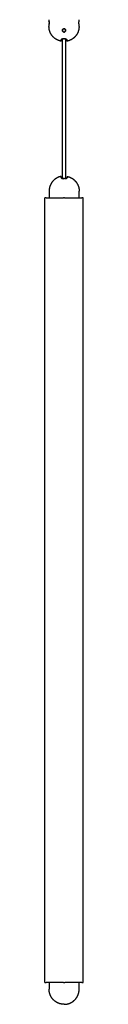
# Model space of a CAD drawing. Header units: millimetres. Extents: x -4000 to -3413, y 397 to 4250.
# Tile 2 of 8: x -3446 to -3416, y 397 to 1150. Entities that reach past the tile are written whole.
import ezdxf

# ---------------------------------------------------------------- set-up
doc = ezdxf.new("R2010")
doc.units = ezdxf.units.MM
doc.layers.add('Make2D$Visible$Curvas', color=7, linetype='Continuous')

msp = doc.modelspace()

# ---------------------------------------------------------------- linework, layer by layer
at = {"layer": 'Make2D$Visible$Curvas', "color": 7, "lineweight": -3}
for points, degree in [([(-3442.46, 1150.25), (-3442.46, 1149.06)], 1), ([(-3442.46, 1146.56), (-3442.46, 1145.06)], 1), ([(-3442.4, 1147.34), (-3442.39, 1147.48), (-3442.39, 1147.65), (-3442.39, 1147.81)], 3), ([(-3419.46, 1149.06), (-3419.46, 1150.25)], 1), ([(-3419.46, 1145.06), (-3419.46, 1146.56)], 1), ([(-3430.48, 1143.22), (-3430.63, 1143.28), (-3430.79, 1143.31), (-3430.96, 1143.31)], 3), ([(-3430.17, 1143.03), (-3430.26, 1143.11), (-3430.36, 1143.17), (-3430.47, 1143.21)], 3), ([(-3429.8, 1141.58), (-3429.74, 1141.73), (-3429.71, 1141.9), (-3429.71, 1142.06)], 3), ([(-3432.26, 1135.47), (-3432.26, 1099.9), (-3432.26, 1064.34), (-3432.26, 1028.78)], 3), ([(-3429.46, 1028.79), (-3429.46, 1064.33), (-3429.46, 1099.87), (-3429.46, 1135.41)], 3), ([(-3442.37, 1019.17), (-3442.37, 1017.67)], 1), ([(-3419.37, 1017.67), (-3419.37, 1019.17)], 1), ([(-3445.6, 413.92), (-3445.6, 1013.92)], 1), ([(-3444.63, 1013.92), (-3445.1, 1013.92)], 1), ([(-3442.37, 1015.17), (-3442.37, 1013.92)], 1), ([(-3431.64, 1013.92), (-3431.4, 1013.92)], 1), ([(-3430.54, 1013.92), (-3430.3, 1013.92)], 1), ([(-3419.37, 1013.92), (-3419.37, 1015.17)], 1), ([(-3416.84, 1013.92), (-3417.31, 1013.92)], 1), ([(-3416.34, 413.92), (-3416.34, 1013.92)], 1), ([(-3445.1, 413.92), (-3444.63, 413.92)], 1), ([(-3442.37, 413.92), (-3442.37, 412.81)], 1), ([(-3442.37, 410.31), (-3442.37, 408.81)], 1), ([(-3431.4, 413.92), (-3431.64, 413.92)], 1), ([(-3430.54, 413.92), (-3430.3, 413.92)], 1), ([(-3419.37, 412.81), (-3419.37, 413.92)], 1), ([(-3419.37, 408.81), (-3419.37, 410.31)], 1), ([(-3417.31, 413.92), (-3416.84, 413.92)], 1)]:
    msp.add_open_spline(points, degree=degree, dxfattribs=at)
for points, knots in [([(-3442.45, 1148.97), (-3442.45, 1149), (-3442.45, 1149.02), (-3442.45, 1149.05), (-3442.46, 1149.06), (-3442.46, 1149.06)], [-0.4935078, -0.4935078, -0.4935078, -0.4935078, -0.2469029, -0.2469029, 0, 0, 0, 0]), ([(-3442.46, 1149.06), (-3442.46, 1149.06), (-3442.45, 1149.03), (-3442.44, 1148.9), (-3442.43, 1148.81), (-3442.41, 1148.58), (-3442.4, 1148.44), (-3442.39, 1148.14), (-3442.39, 1147.98), (-3442.39, 1147.65), (-3442.39, 1147.48), (-3442.4, 1147.18), (-3442.41, 1147.04), (-3442.43, 1146.81), (-3442.44, 1146.72), (-3442.45, 1146.59), (-3442.46, 1146.56), (-3442.46, 1146.56)], [0, 0, 0, 0, 0.494393, 0.494393, 0.988786, 0.988786, 1.483179, 1.483179, 1.977572, 1.977572, 2.471965, 2.471965, 2.966358, 2.966358, 3.460751, 3.460751, 3.955144, 3.955144, 3.955144, 3.955144]), ([(-3419.46, 1146.56), (-3419.46, 1146.56), (-3419.46, 1146.59), (-3419.47, 1146.72), (-3419.48, 1146.81), (-3419.5, 1147.04), (-3419.51, 1147.18), (-3419.52, 1147.48), (-3419.52, 1147.64), (-3419.52, 1147.98), (-3419.52, 1148.14), (-3419.51, 1148.44), (-3419.5, 1148.58), (-3419.48, 1148.81), (-3419.47, 1148.9), (-3419.46, 1149.03), (-3419.46, 1149.06), (-3419.46, 1149.06)], [0, 0, 0, 0, 0.494393, 0.494393, 0.988786, 0.988786, 1.483179, 1.483179, 1.977572, 1.977572, 2.471965, 2.471965, 2.966358, 2.966358, 3.460751, 3.460751, 3.955144, 3.955144, 3.955144, 3.955144]), ([(-3432.21, 1142.06), (-3432.21, 1142.22), (-3432.17, 1142.38), (-3432.05, 1142.68), (-3431.96, 1142.82), (-3431.75, 1143.03), (-3431.64, 1143.11), (-3431.52, 1143.17)], [0, 0, 0, 0, 0.502131, 0.502131, 1.004263, 1.004263, 1.416657, 1.416657, 1.416657, 1.416657]), ([(-3431.87, 1142.91), (-3431.97, 1142.8), (-3432.05, 1142.68), (-3432.17, 1142.39), (-3432.21, 1142.23), (-3432.21, 1142.06)], [-0.9475472, -0.9475472, -0.9475472, -0.9475472, -0.4993713, -0.4993713, 0, 0, 0, 0]), ([(-3430.96, 1140.81), (-3431.12, 1140.81), (-3431.29, 1140.84), (-3431.59, 1140.97), (-3431.73, 1141.07), (-3431.96, 1141.3), (-3432.05, 1141.44), (-3432.17, 1141.74), (-3432.21, 1141.9), (-3432.21, 1142.06)], [-2.013024, -2.013024, -2.013024, -2.013024, -1.509768, -1.509768, -1.006512, -1.006512, -0.503256, -0.503256, 0, 0, 0, 0]), ([(-3432.21, 1142.06), (-3432.21, 1141.9), (-3432.17, 1141.73), (-3432.05, 1141.43), (-3431.95, 1141.29), (-3431.78, 1141.12), (-3431.72, 1141.07), (-3431.59, 1140.98), (-3431.52, 1140.94), (-3431.45, 1140.91)], [-3.99558, -3.99558, -3.99558, -3.99558, -3.496133, -3.496133, -2.996685, -2.996685, -2.746961, -2.746961, -2.515894, -2.515894, -2.515894, -2.515894]), ([(-3430.96, 1143.31), (-3431.04, 1143.31), (-3431.12, 1143.3), (-3431.28, 1143.27), (-3431.36, 1143.25), (-3431.59, 1143.15), (-3431.73, 1143.06), (-3431.84, 1142.94), (-3431.84, 1142.94), (-3431.84, 1142.94)], [-1.996813, -1.996813, -1.996813, -1.996813, -1.7478, -1.7478, -1.498114, -1.498114, -0.998743, -0.998743, -0.9932, -0.9932, -0.9932, -0.9932]), ([(-3431.52, 1143.17), (-3431.5, 1143.19), (-3431.47, 1143.2), (-3431.37, 1143.24), (-3431.28, 1143.27), (-3431.12, 1143.3), (-3431.04, 1143.31), (-3430.96, 1143.31)], [-0.5918682, -0.5918682, -0.5918682, -0.5918682, -0.5021314, -0.5021314, -0.2510657, -0.2510657, 0, 0, 0, 0]), ([(-3431.44, 1140.91), (-3431.44, 1140.91), (-3431.44, 1140.91), (-3431.36, 1140.88), (-3431.28, 1140.85), (-3431.12, 1140.82), (-3431.04, 1140.81), (-3430.96, 1140.81), (-3430.96, 1140.81), (-3430.96, 1140.81)], [-2.4996749, -2.4996749, -2.4996749, -2.4996749, -2.4972375, -2.4972375, -2.2475138, -2.2475138, -1.99779, -1.99779, -1.9977861, -1.9977861, -1.9977861, -1.9977861]), ([(-3430.96, 1143.31), (-3430.79, 1143.31), (-3430.62, 1143.28), (-3430.32, 1143.15), (-3430.18, 1143.05), (-3429.95, 1142.82), (-3429.86, 1142.68), (-3429.74, 1142.38), (-3429.71, 1142.22), (-3429.71, 1142.06)], [0, 0, 0, 0, 0.502799, 0.502799, 1.005599, 1.005599, 1.508398, 1.508398, 2.011198, 2.011198, 2.011198, 2.011198]), ([(-3430.96, 1140.81), (-3430.79, 1140.81), (-3430.62, 1140.84), (-3430.32, 1140.97), (-3430.19, 1141.06), (-3429.96, 1141.29), (-3429.87, 1141.42), (-3429.81, 1141.57)], [-1.997608, -1.997608, -1.997608, -1.997608, -1.498343, -1.498343, -0.998895, -0.998895, -0.512198, -0.512198, -0.512198, -0.512198]), ([(-3430.39, 1140.95), (-3430.41, 1140.93), (-3430.44, 1140.92), (-3430.55, 1140.88), (-3430.63, 1140.85), (-3430.79, 1140.82), (-3430.87, 1140.81), (-3430.96, 1140.81)], [-0.593689, -0.593689, -0.593689, -0.593689, -0.5026264, -0.5026264, -0.2513132, -0.2513132, 0, 0, 0, 0]), ([(-3429.71, 1142.06), (-3429.71, 1141.9), (-3429.74, 1141.74), (-3429.86, 1141.44), (-3429.95, 1141.3), (-3430.16, 1141.09), (-3430.27, 1141.01), (-3430.39, 1140.95)], [0, 0, 0, 0, 0.502626, 0.502626, 1.005253, 1.005253, 1.416816, 1.416816, 1.416816, 1.416816]), ([(-3429.8, 1142.54), (-3429.8, 1142.54), (-3429.8, 1142.54), (-3429.86, 1142.68), (-3429.94, 1142.8), (-3430.04, 1142.91)], [-3.5018981, -3.5018981, -3.5018981, -3.5018981, -3.4955992, -3.4955992, -3.0431936, -3.0431936, -3.0431936, -3.0431936]), ([(-3429.71, 1142.06), (-3429.71, 1142.14), (-3429.71, 1142.23), (-3429.74, 1142.36), (-3429.76, 1142.41), (-3429.77, 1142.47)], [-3.9949705, -3.9949705, -3.9949705, -3.9949705, -3.7452848, -3.7452848, -3.5773281, -3.5773281, -3.5773281, -3.5773281]), ([(-3431.41, 1135.54), (-3431.53, 1135.55), (-3431.65, 1135.54), (-3431.9, 1135.53), (-3432.02, 1135.51), (-3432.35, 1135.45), (-3432.55, 1135.39), (-3432.79, 1135.28), (-3432.86, 1135.23), (-3432.99, 1135.15), (-3433.04, 1135.1), (-3433.12, 1135.01), (-3433.15, 1134.96), (-3433.2, 1134.86), (-3433.21, 1134.81), (-3433.21, 1134.76)], [0, 0, 0, 0, 0.37557, 0.37557, 0.75114, 0.75114, 1.502279, 1.502279, 1.877849, 1.877849, 2.253419, 2.253419, 2.628989, 2.628989, 3.004559, 3.004559, 3.004559, 3.004559]), ([(-3433.21, 1134.76), (-3433.21, 1134.86), (-3433.16, 1134.96), (-3433, 1135.15), (-3432.87, 1135.24), (-3432.63, 1135.35), (-3432.54, 1135.39), (-3432.35, 1135.44), (-3432.24, 1135.47), (-3432.02, 1135.51), (-3431.9, 1135.53), (-3431.66, 1135.54), (-3431.53, 1135.55), (-3431.41, 1135.54)], [0, 0, 0, 0, 0.751676, 0.751676, 1.503353, 1.503353, 1.879191, 1.879191, 2.255029, 2.255029, 2.630868, 2.630868, 3.006706, 3.006706, 3.006706, 3.006706]), ([(-3430.51, 1135.54), (-3430.38, 1135.55), (-3430.26, 1135.54), (-3430.02, 1135.53), (-3429.9, 1135.51), (-3429.67, 1135.47), (-3429.56, 1135.44), (-3429.46, 1135.41)], [-3.004559, -3.004559, -3.004559, -3.004559, -2.628989, -2.628989, -2.253419, -2.253419, -1.859662, -1.859662, -1.859662, -1.859662]), ([(-3428.71, 1134.76), (-3428.71, 1134.86), (-3428.75, 1134.96), (-3428.91, 1135.15), (-3429.04, 1135.24), (-3429.28, 1135.35), (-3429.37, 1135.39), (-3429.56, 1135.44), (-3429.67, 1135.47), (-3429.9, 1135.51), (-3430.01, 1135.53), (-3430.25, 1135.54), (-3430.38, 1135.55), (-3430.51, 1135.54)], [0, 0, 0, 0, 0.751676, 0.751676, 1.503353, 1.503353, 1.879191, 1.879191, 2.255029, 2.255029, 2.630868, 2.630868, 3.006706, 3.006706, 3.006706, 3.006706]), ([(-3429.46, 1135.41), (-3429.36, 1135.38), (-3429.28, 1135.35), (-3429.12, 1135.28), (-3429.05, 1135.23), (-3428.92, 1135.15), (-3428.87, 1135.1), (-3428.79, 1135.01), (-3428.76, 1134.96), (-3428.72, 1134.86), (-3428.71, 1134.81), (-3428.71, 1134.76)], [1.144897, 1.144897, 1.144897, 1.144897, 1.502279, 1.502279, 1.877849, 1.877849, 2.253419, 2.253419, 2.628989, 2.628989, 3.004559, 3.004559, 3.004559, 3.004559]), ([(-3431.32, 1028.68), (-3431.45, 1028.68), (-3431.57, 1028.68), (-3431.81, 1028.7), (-3431.93, 1028.71), (-3432.26, 1028.77), (-3432.46, 1028.84), (-3432.7, 1028.95), (-3432.78, 1028.99), (-3432.9, 1029.08), (-3432.95, 1029.12), (-3433.04, 1029.22), (-3433.07, 1029.27), (-3433.11, 1029.37), (-3433.12, 1029.42), (-3433.12, 1029.47)], [-3.004559, -3.004559, -3.004559, -3.004559, -2.628989, -2.628989, -2.253419, -2.253419, -1.502279, -1.502279, -1.12671, -1.12671, -0.75114, -0.75114, -0.37557, -0.37557, 0, 0, 0, 0]), ([(-3433.12, 1029.47), (-3433.12, 1029.37), (-3433.08, 1029.27), (-3432.91, 1029.08), (-3432.79, 1028.99), (-3432.54, 1028.87), (-3432.45, 1028.84), (-3432.26, 1028.78), (-3432.15, 1028.76), (-3431.93, 1028.71), (-3431.81, 1028.7), (-3431.57, 1028.68), (-3431.45, 1028.68), (-3431.32, 1028.68)], [0, 0, 0, 0, 0.751676, 0.751676, 1.503353, 1.503353, 1.879191, 1.879191, 2.255029, 2.255029, 2.630868, 2.630868, 3.006706, 3.006706, 3.006706, 3.006706]), ([(-3430.42, 1028.68), (-3430.29, 1028.68), (-3430.17, 1028.68), (-3429.93, 1028.7), (-3429.81, 1028.71), (-3429.48, 1028.77), (-3429.28, 1028.84), (-3429.03, 1028.95), (-3428.96, 1028.99), (-3428.84, 1029.08), (-3428.79, 1029.12), (-3428.7, 1029.22), (-3428.67, 1029.27), (-3428.63, 1029.37), (-3428.62, 1029.42), (-3428.62, 1029.47)], [0, 0, 0, 0, 0.37557, 0.37557, 0.75114, 0.75114, 1.502279, 1.502279, 1.877849, 1.877849, 2.253419, 2.253419, 2.628989, 2.628989, 3.004559, 3.004559, 3.004559, 3.004559]), ([(-3428.62, 1029.47), (-3428.62, 1029.37), (-3428.66, 1029.27), (-3428.83, 1029.08), (-3428.95, 1028.99), (-3429.2, 1028.87), (-3429.28, 1028.84), (-3429.48, 1028.78), (-3429.58, 1028.76), (-3429.81, 1028.71), (-3429.93, 1028.7), (-3430.17, 1028.68), (-3430.29, 1028.68), (-3430.42, 1028.68)], [0, 0, 0, 0, 0.751676, 0.751676, 1.503353, 1.503353, 1.879191, 1.879191, 2.255029, 2.255029, 2.630868, 2.630868, 3.006706, 3.006706, 3.006706, 3.006706]), ([(-3442.37, 1017.67), (-3442.37, 1017.67), (-3442.37, 1017.63), (-3442.35, 1017.51), (-3442.34, 1017.41), (-3442.33, 1017.18), (-3442.32, 1017.04), (-3442.31, 1016.74), (-3442.3, 1016.58), (-3442.3, 1016.33), (-3442.3, 1016.25), (-3442.31, 1016.09), (-3442.31, 1016.01), (-3442.32, 1015.79), (-3442.33, 1015.65), (-3442.34, 1015.41), (-3442.35, 1015.32), (-3442.36, 1015.23), (-3442.37, 1015.21), (-3442.37, 1015.17), (-3442.37, 1015.17), (-3442.37, 1015.17)], [0, 0, 0, 0, 0.493806, 0.493806, 0.987612, 0.987612, 1.481418, 1.481418, 1.975223, 1.975223, 2.222126, 2.222126, 2.469029, 2.469029, 2.962835, 2.962835, 3.456641, 3.456641, 3.703544, 3.703544, 3.950447, 3.950447, 3.950447, 3.950447]), ([(-3419.37, 1015.17), (-3419.37, 1015.17), (-3419.37, 1015.2), (-3419.39, 1015.32), (-3419.39, 1015.42), (-3419.41, 1015.65), (-3419.42, 1015.79), (-3419.43, 1016.09), (-3419.44, 1016.25), (-3419.44, 1016.5), (-3419.44, 1016.58), (-3419.43, 1016.74), (-3419.43, 1016.82), (-3419.42, 1017.04), (-3419.41, 1017.18), (-3419.39, 1017.42), (-3419.39, 1017.51), (-3419.38, 1017.6), (-3419.37, 1017.62), (-3419.37, 1017.66), (-3419.37, 1017.67), (-3419.37, 1017.67)], [-3.950447, -3.950447, -3.950447, -3.950447, -3.456641, -3.456641, -2.962835, -2.962835, -2.469029, -2.469029, -1.975223, -1.975223, -1.728321, -1.728321, -1.481418, -1.481418, -0.987612, -0.987612, -0.493806, -0.493806, -0.246903, -0.246903, 0, 0, 0, 0]), ([(-3442.37, 412.81), (-3442.37, 412.81), (-3442.37, 412.78), (-3442.35, 412.66), (-3442.34, 412.56), (-3442.33, 412.33), (-3442.32, 412.19), (-3442.31, 411.89), (-3442.3, 411.73), (-3442.3, 411.48), (-3442.3, 411.4), (-3442.31, 411.24), (-3442.31, 411.16), (-3442.32, 410.93), (-3442.33, 410.8), (-3442.34, 410.56), (-3442.35, 410.47), (-3442.36, 410.38), (-3442.37, 410.35), (-3442.37, 410.32), (-3442.37, 410.31), (-3442.37, 410.31)], [0, 0, 0, 0, 0.493806, 0.493806, 0.987612, 0.987612, 1.481418, 1.481418, 1.975223, 1.975223, 2.222126, 2.222126, 2.469029, 2.469029, 2.962835, 2.962835, 3.456641, 3.456641, 3.703544, 3.703544, 3.950447, 3.950447, 3.950447, 3.950447]), ([(-3419.37, 410.31), (-3419.37, 410.31), (-3419.37, 410.35), (-3419.39, 410.47), (-3419.39, 410.57), (-3419.41, 410.8), (-3419.42, 410.93), (-3419.43, 411.24), (-3419.44, 411.4), (-3419.44, 411.65), (-3419.44, 411.73), (-3419.43, 411.89), (-3419.43, 411.97), (-3419.42, 412.19), (-3419.41, 412.33), (-3419.39, 412.56), (-3419.39, 412.66), (-3419.38, 412.75), (-3419.37, 412.77), (-3419.37, 412.81), (-3419.37, 412.81), (-3419.37, 412.81)], [0, 0, 0, 0, 0.493806, 0.493806, 0.987612, 0.987612, 1.481418, 1.481418, 1.975223, 1.975223, 2.222126, 2.222126, 2.469029, 2.469029, 2.962835, 2.962835, 3.456641, 3.456641, 3.703544, 3.703544, 3.950447, 3.950447, 3.950447, 3.950447])]:
    msp.add_open_spline(points, degree=3, knots=knots, dxfattribs=at)
for points, weights in [([(-3442.46, 1145.06), (-3442.46, 1145.06), (-3442.46, 1145.06)], [1, 0.999999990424, 0.999999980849]), ([(-3419.46, 1145.06), (-3419.46, 1145.06), (-3419.46, 1145.06)], [0.999999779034, 0.999999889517, 1]), ([(-3433.21, 1133.78), (-3433.21, 1133.78), (-3433.21, 1134.76)], [1, 0.978210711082, 1]), ([(-3430.96, 1135.54), (-3431.18, 1135.54), (-3431.41, 1135.54)], [1, 0.999792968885, 1]), ([(-3430.51, 1135.54), (-3430.73, 1135.54), (-3430.96, 1135.54)], [1, 0.999792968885, 1]), ([(-3428.71, 1134.76), (-3428.71, 1133.78), (-3428.71, 1133.78)], [1, 0.978210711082, 1]), ([(-3433.12, 1030.44), (-3433.12, 1030.44), (-3433.12, 1029.47)], [0.956896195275, 0.956896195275, 1]), ([(-3430.87, 1028.69), (-3431.09, 1028.69), (-3431.32, 1028.68)], [1, 0.999792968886, 1]), ([(-3430.42, 1028.68), (-3430.64, 1028.69), (-3430.87, 1028.69)], [1, 0.999792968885, 1]), ([(-3428.62, 1030.44), (-3428.62, 1030.44), (-3428.62, 1029.47)], [1, 0.978210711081, 1]), ([(-3442.37, 1019.17), (-3442.37, 1019.17), (-3442.37, 1019.17)], [0.999999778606, 0.999999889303, 1]), ([(-3419.37, 1019.17), (-3419.37, 1019.17), (-3419.37, 1019.17)], [0.999999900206, 0.999999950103, 1]), ([(-3445.1, 1013.92), (-3445.6, 1013.92), (-3445.6, 1013.92)], [1, 0.707106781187, 1]), ([(-3444.63, 1013.92), (-3435.97, 1013.92), (-3431.64, 1013.92)], [1, 0.866025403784, 1]), ([(-3430.3, 1013.92), (-3425.97, 1013.92), (-3417.31, 1013.92)], [1, 0.866025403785, 1]), ([(-3416.34, 1013.92), (-3416.34, 1013.92), (-3416.84, 1013.92)], [1, 0.707106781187, 1]), ([(-3445.6, 413.92), (-3445.6, 413.92), (-3445.1, 413.92)], [1, 0.707106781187, 1]), ([(-3431.64, 413.92), (-3435.97, 413.92), (-3444.63, 413.92)], [1, 0.866025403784, 1]), ([(-3442.37, 408.81), (-3442.37, 408.81), (-3442.37, 408.81)], [1, 0.999999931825, 0.99999986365]), ([(-3417.31, 413.92), (-3425.97, 413.92), (-3430.3, 413.92)], [1, 0.866025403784, 1]), ([(-3416.84, 413.92), (-3416.34, 413.92), (-3416.34, 413.92)], [1, 0.707106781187, 1])]:
    msp.add_rational_spline(points, weights, degree=2, dxfattribs=at)
for points, weights, knots in [([(-3433.21, 1133.78), (-3434.22, 1133.99), (-3435.19, 1134.37), (-3437.4, 1135.24), (-3439.09, 1136.93), (-3440.77, 1138.61), (-3441.65, 1140.83), (-3442.46, 1142.87), (-3442.46, 1145.06)], [0.931934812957, 0.907122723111, 0.890165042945, 0.853553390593, 0.853553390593, 0.853553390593, 0.890165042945, 0.926776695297, 1], [2.355097, 2.355097, 2.355097, 4.387102, 4.387102, 9.150558, 9.150558, 13.914014, 13.914014, 18.301116, 18.301116, 18.301116]), ([(-3419.46, 1145.06), (-3419.46, 1142.87), (-3420.26, 1140.83), (-3421.14, 1138.61), (-3422.82, 1136.93), (-3424.11, 1135.64), (-3425.73, 1134.81)], [1, 0.926776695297, 0.890165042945, 0.853553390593, 0.853553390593, 0.853553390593, 0.874965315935], [0, 0, 0, 4.387102, 4.387102, 9.150558, 9.150558, 12.7934, 12.7934, 12.7934]), ([(-3425.73, 1134.81), (-3426.22, 1134.57), (-3426.72, 1134.37), (-3427.69, 1133.99), (-3428.71, 1133.78)], [0.874965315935, 0.88155206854, 0.890165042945, 0.907122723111, 0.931934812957], [12.7934, 12.7934, 12.7934, 13.914014, 13.914014, 15.946019, 15.946019, 15.946019]), ([(-3433.12, 1030.44), (-3434.14, 1030.24), (-3435.1, 1029.86), (-3437.32, 1028.98), (-3439, 1027.3), (-3440.69, 1025.61), (-3441.56, 1023.4), (-3442.37, 1021.36), (-3442.37, 1019.17)], [0.931934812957, 0.907122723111, 0.890165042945, 0.853553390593, 0.853553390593, 0.853553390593, 0.890165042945, 0.926776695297, 1], [2.355097, 2.355097, 2.355097, 4.387102, 4.387102, 9.150558, 9.150558, 13.914014, 13.914014, 18.301116, 18.301116, 18.301116]), ([(-3428.62, 1030.44), (-3427.6, 1030.24), (-3426.64, 1029.86), (-3424.42, 1028.98), (-3422.74, 1027.3), (-3421.45, 1026.01), (-3420.62, 1024.39)], [0.931934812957, 0.907122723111, 0.890165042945, 0.853553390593, 0.853553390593, 0.853553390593, 0.874965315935], [2.355097, 2.355097, 2.355097, 4.387102, 4.387102, 9.150558, 9.150558, 12.7934, 12.7934, 12.7934]), ([(-3420.62, 1024.39), (-3420.38, 1023.9), (-3420.18, 1023.4), (-3419.37, 1021.36), (-3419.37, 1019.17)], [0.874965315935, 0.88155206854, 0.890165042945, 0.926776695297, 1], [12.7934, 12.7934, 12.7934, 13.914014, 13.914014, 18.301116, 18.301116, 18.301116]), ([(-3430.54, 1013.92), (-3430.68, 1013.92), (-3430.97, 1013.92), (-3431.26, 1013.92), (-3431.4, 1013.92)], [1, 0.866025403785, 1, 0.866025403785, 1], [0, 0, 0, 0.523599, 0.523599, 1.047198, 1.047198, 1.047198]), ([(-3430.87, 397.31), (-3433.06, 397.31), (-3435.1, 398.12), (-3437.32, 399), (-3439, 400.68), (-3440.69, 402.37), (-3441.56, 404.58), (-3442.37, 406.62), (-3442.37, 408.81)], [1, 0.926776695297, 0.890165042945, 0.853553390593, 0.853553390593, 0.853553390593, 0.890165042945, 0.926776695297, 1], [0, 0, 0, 4.387102, 4.387102, 9.150558, 9.150558, 13.914014, 13.914014, 18.301116, 18.301116, 18.301116]), ([(-3431.4, 413.92), (-3431.26, 413.92), (-3430.97, 413.92), (-3430.68, 413.92), (-3430.54, 413.92)], [1, 0.866025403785, 1, 0.866025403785, 1], [0, 0, 0, 0.523599, 0.523599, 1.047198, 1.047198, 1.047198]), ([(-3425.65, 398.57), (-3424.03, 399.39), (-3422.74, 400.68), (-3421.05, 402.37), (-3420.18, 404.58), (-3419.37, 406.62), (-3419.37, 408.81)], [0.874965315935, 0.853553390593, 0.853553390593, 0.853553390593, 0.890165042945, 0.926776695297, 1], [5.507716, 5.507716, 5.507716, 9.150558, 9.150558, 13.914014, 13.914014, 18.301116, 18.301116, 18.301116]), ([(-3430.87, 397.31), (-3428.68, 397.31), (-3426.64, 398.12), (-3426.13, 398.32), (-3425.65, 398.57)], [1, 0.926776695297, 0.890165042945, 0.88155206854, 0.874965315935], [0, 0, 0, 4.387102, 4.387102, 5.507716, 5.507716, 5.507716])]:
    msp.add_rational_spline(points, weights, degree=2, knots=knots, dxfattribs=at)

doc.saveas('drawing.dxf')
